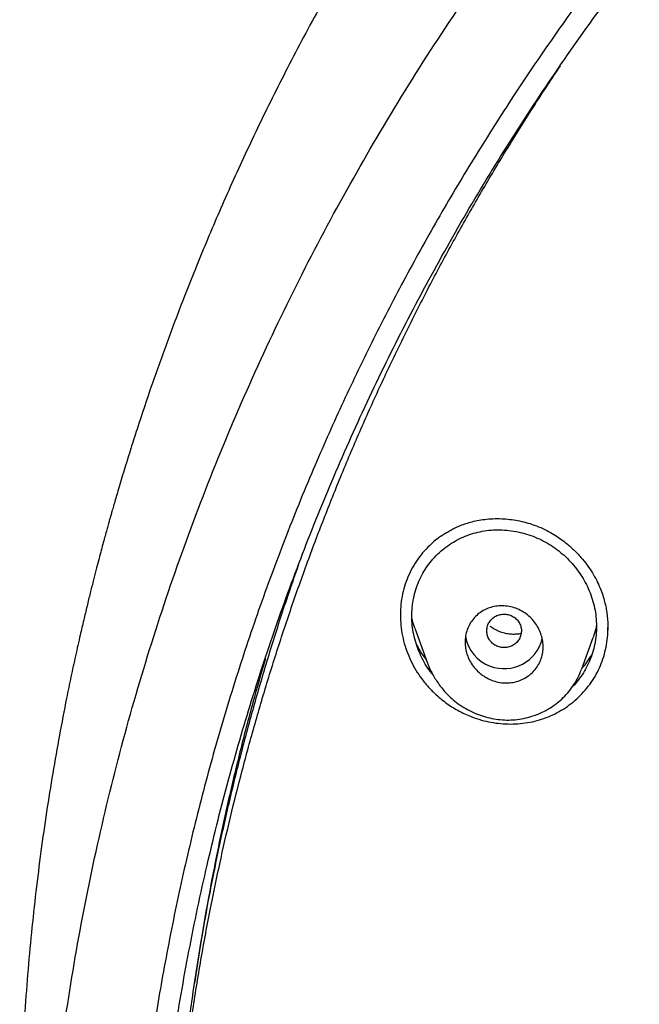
# Model space of a CAD drawing. Header units: millimetres. Extents: x 8 to 827, y 12 to 1643.
# Tile 92 of 134: x 399 to 413, y 1491 to 1513. Entities that reach past the tile are written whole.
import ezdxf

# ---------------------------------------------------------------- set-up
doc = ezdxf.new("R2010")
doc.units = ezdxf.units.MM

msp = doc.modelspace()

# ---------------------------------------------------------------- linework, layer by layer
at = {"color": 7, "linetype": 'Continuous', "lineweight": 30}
for p, q in [((407.787, 1499.249), (408.076, 1498.44)), ((411.641, 1498.309), (411.901, 1499.037)), ((411.633, 1498.311), (411.627, 1498.292))]:
    msp.add_line(p, q, dxfattribs=at)
for centre, radius, start, end in [((409.819, 1499.198), 0.876, 188.9398, 250.4327), ((409.847, 1499.218), 0.904, 249.1876, 346.5417)]:
    msp.add_arc(centre, radius, start, end, dxfattribs=at)
for points, knots in [([(518.615, 1485.143), (518.616, 1485.158), (518.617, 1485.191), (518.618, 1485.25), (518.62, 1485.333), (518.623, 1485.444), (518.626, 1485.587), (518.63, 1485.756), (518.633, 1485.95), (518.636, 1486.17), (518.638, 1486.415), (518.639, 1486.677), (518.639, 1486.956), (518.637, 1487.248), (518.634, 1487.562), (518.628, 1487.898), (518.619, 1488.255), (518.608, 1488.632), (518.585, 1489.253), (518.542, 1490.103), (518.469, 1491.132), (518.382, 1492.104), (518.285, 1493.021), (518.174, 1493.922), (518.051, 1494.805), (517.916, 1495.672), (517.77, 1496.521), (517.614, 1497.353), (517.478, 1498.022), (517.368, 1498.532), (517.29, 1498.887), (517.211, 1499.23), (517.135, 1499.556), (517.062, 1499.859), (516.992, 1500.14), (516.927, 1500.399), (516.866, 1500.635), (516.81, 1500.849), (516.759, 1501.041), (516.714, 1501.212), (516.677, 1501.346), (516.649, 1501.449), (516.628, 1501.525), (516.609, 1501.592), (516.594, 1501.647), (516.581, 1501.692), (516.568, 1501.741), (516.549, 1501.806), (516.523, 1501.899), (516.488, 1502.019), (516.446, 1502.167), (516.4, 1502.326), (516.35, 1502.494), (516.299, 1502.664), (516.245, 1502.843), (516.19, 1503.024), (516.057, 1503.454), (515.839, 1504.133), (515.524, 1505.06), (515.19, 1505.989), (514.882, 1506.8), (514.606, 1507.497), (514.366, 1508.084), (514.112, 1508.684), (513.843, 1509.298), (513.559, 1509.927), (513.241, 1510.608), (512.885, 1511.344), (512.487, 1512.135), (512.064, 1512.942), (511.655, 1513.694), (511.265, 1514.388), (510.897, 1515.021), (510.583, 1515.547), (510.33, 1515.961), (510.146, 1516.258), (509.967, 1516.543), (509.795, 1516.814), (509.616, 1517.092), (509.431, 1517.375), (509.243, 1517.66), (509.068, 1517.922), (508.905, 1518.162), (508.756, 1518.381), (508.62, 1518.578), (508.501, 1518.748), (508.399, 1518.895), (508.312, 1519.017), (508.237, 1519.123), (508.175, 1519.211), (508.124, 1519.283), (508.081, 1519.342), (508.041, 1519.397), (507.996, 1519.46), (507.94, 1519.539), (507.869, 1519.636), (507.785, 1519.751), (507.691, 1519.88), (507.56, 1520.058), (507.391, 1520.284), (507.182, 1520.563), (506.957, 1520.857), (506.717, 1521.168), (506.461, 1521.495), (506.189, 1521.837), (505.9, 1522.194), (505.594, 1522.566), (505.27, 1522.953), (504.928, 1523.354), (504.569, 1523.769), (504.116, 1524.28), (503.567, 1524.884), (502.917, 1525.577), (502.245, 1526.27), (501.552, 1526.961), (500.837, 1527.649), (500.094, 1528.341), (499.323, 1529.033), (498.527, 1529.723), (497.707, 1530.408), (496.863, 1531.087), (495.989, 1531.765), (495.217, 1532.34), (494.557, 1532.816), (494.025, 1533.192), (493.496, 1533.556), (492.98, 1533.904), (492.477, 1534.236), (491.987, 1534.552), (491.497, 1534.862), (491.007, 1535.165), (490.519, 1535.46), (490.049, 1535.739), (489.598, 1536.001), (489.161, 1536.25), (488.741, 1536.485), (488.336, 1536.707), (487.953, 1536.914), (487.592, 1537.105), (487.253, 1537.282), (486.936, 1537.445), (486.65, 1537.591), (486.392, 1537.72), (486.162, 1537.834), (485.951, 1537.937), (485.76, 1538.03), (485.589, 1538.113), (485.432, 1538.188), (485.291, 1538.255), (485.169, 1538.312), (485.078, 1538.355), (485.014, 1538.385), (484.974, 1538.404), (484.949, 1538.416), (484.937, 1538.421), (484.933, 1538.423), (484.931, 1538.424), (484.93, 1538.425), (484.924, 1538.427), (484.913, 1538.433), (484.891, 1538.443), (484.856, 1538.459), (484.805, 1538.483), (484.734, 1538.516), (484.641, 1538.559), (484.521, 1538.614), (484.374, 1538.681), (484.203, 1538.758), (484.009, 1538.845), (483.796, 1538.94), (483.566, 1539.041), (483.318, 1539.148), (483.05, 1539.263), (482.76, 1539.385), (482.451, 1539.514), (482.123, 1539.648), (481.776, 1539.788), (481.407, 1539.934), (481.015, 1540.086), (480.598, 1540.244), (480.156, 1540.408), (479.691, 1540.576), (479.204, 1540.748), (478.694, 1540.922), (478.161, 1541.1), (477.584, 1541.286), (476.96, 1541.48), (476.287, 1541.682), (475.585, 1541.883), (474.854, 1542.083), (474.093, 1542.281), (473.319, 1542.473), (472.532, 1542.656), (471.733, 1542.832), (470.908, 1543.002), (470.056, 1543.165), (469.228, 1543.312), (468.427, 1543.444), (467.659, 1543.56), (466.886, 1543.667), (466.115, 1543.764), (465.352, 1543.851), (464.552, 1543.932), (463.716, 1544.006), (462.846, 1544.07), (461.987, 1544.122), (461.058, 1544.165), (460.061, 1544.196), (459, 1544.211), (457.959, 1544.208), (456.938, 1544.188), (455.944, 1544.153), (454.977, 1544.103), (454.037, 1544.041), (453.118, 1543.966), (452.213, 1543.879), (451.324, 1543.781), (450.451, 1543.672), (449.599, 1543.553), (448.77, 1543.427), (447.963, 1543.293), (447.177, 1543.152), (446.415, 1543.005), (445.675, 1542.853), (444.957, 1542.697), (444.261, 1542.538), (443.586, 1542.375), (442.978, 1542.221), (442.434, 1542.078), (441.949, 1541.946), (441.478, 1541.814), (441.017, 1541.681), (440.485, 1541.522), (439.869, 1541.333), (439.163, 1541.107), (438.438, 1540.865), (437.695, 1540.606), (436.934, 1540.33), (436.168, 1540.04), (435.399, 1539.737), (434.626, 1539.421), (433.838, 1539.086), (433.038, 1538.732), (432.224, 1538.358), (431.398, 1537.963), (430.56, 1537.546), (429.74, 1537.123), (428.94, 1536.694), (428.16, 1536.262), (427.373, 1535.81), (426.579, 1535.338), (425.778, 1534.846), (424.972, 1534.332), (424.161, 1533.797), (423.347, 1533.24), (422.529, 1532.662), (421.709, 1532.06), (420.886, 1531.434), (420.122, 1530.832), (419.417, 1530.257), (418.77, 1529.714), (418.13, 1529.162), (417.507, 1528.608), (416.91, 1528.062), (416.34, 1527.526), (415.797, 1527.001), (415.28, 1526.489), (414.788, 1525.99), (414.324, 1525.507), (413.886, 1525.041), (413.473, 1524.593), (413.083, 1524.16), (412.71, 1523.738), (412.354, 1523.327), (412.015, 1522.929), (411.698, 1522.55), (411.402, 1522.189), (411.126, 1521.847), (410.869, 1521.526), (410.638, 1521.231), (410.431, 1520.964), (410.246, 1520.723), (410.076, 1520.499), (409.921, 1520.293), (409.781, 1520.105), (409.651, 1519.929), (409.533, 1519.768), (409.425, 1519.621), (409.347, 1519.512), (409.291, 1519.434), (409.254, 1519.383), (409.216, 1519.331), (409.174, 1519.272), (409.12, 1519.196), (409.052, 1519.1), (408.968, 1518.981), (408.87, 1518.842), (408.758, 1518.682), (408.633, 1518.502), (408.495, 1518.301), (408.344, 1518.079), (408.183, 1517.84), (408.014, 1517.586), (407.836, 1517.316), (407.647, 1517.026), (407.449, 1516.717), (407.241, 1516.387), (406.982, 1515.972), (406.682, 1515.479), (406.347, 1514.916), (405.99, 1514.298), (405.613, 1513.627), (405.221, 1512.903), (404.849, 1512.192), (404.493, 1511.49), (404.155, 1510.796), (403.832, 1510.112), (403.527, 1509.444), (403.24, 1508.79), (402.969, 1508.153), (402.713, 1507.53), (402.415, 1506.779), (402.08, 1505.894), (401.715, 1504.871), (401.461, 1504.113), (401.303, 1503.623), (401.232, 1503.399), (401.162, 1503.175), (401.093, 1502.952), (401.026, 1502.73), (400.964, 1502.523), (400.909, 1502.337), (400.863, 1502.177), (400.823, 1502.04), (400.79, 1501.925), (400.764, 1501.832), (400.744, 1501.762), (400.729, 1501.709), (400.715, 1501.659), (400.695, 1501.586), (400.665, 1501.478), (400.626, 1501.337), (400.583, 1501.177), (400.535, 1500.999), (400.482, 1500.798), (400.423, 1500.574), (400.359, 1500.324), (400.291, 1500.05), (400.218, 1499.751), (400.141, 1499.429), (400.052, 1499.047), (399.954, 1498.609), (399.849, 1498.123), (399.723, 1497.511), (399.58, 1496.77), (399.426, 1495.896), (399.284, 1495.003), (399.154, 1494.092), (399.037, 1493.163), (398.934, 1492.215), (398.846, 1491.25), (398.79, 1490.476), (398.755, 1489.9), (398.735, 1489.526), (398.718, 1489.15), (398.703, 1488.776), (398.691, 1488.411), (398.681, 1488.044), (398.674, 1487.681), (398.669, 1487.323), (398.667, 1486.991), (398.667, 1486.695), (398.668, 1486.432), (398.67, 1486.202), (398.672, 1485.993), (398.675, 1485.807), (398.678, 1485.651), (398.681, 1485.521), (398.683, 1485.417), (398.685, 1485.329), (398.687, 1485.256), (398.689, 1485.199), (398.69, 1485.165), (398.69, 1485.151)], [0, 0, 0, 0, 0.000224, 0.00053, 0.00092, 0.001546, 0.002312, 0.003218, 0.004264, 0.005451, 0.006778, 0.008245, 0.009716, 0.011305, 0.013013, 0.014838, 0.016782, 0.018845, 0.021009, 0.026938, 0.032761, 0.03787, 0.042896, 0.047838, 0.052695, 0.057469, 0.062159, 0.066766, 0.071289, 0.073292, 0.075279, 0.077217, 0.079036, 0.080732, 0.082304, 0.083754, 0.085079, 0.086281, 0.08736, 0.088318, 0.089153, 0.089633, 0.090061, 0.090436, 0.090755, 0.090996, 0.0912, 0.091572, 0.092098, 0.092777, 0.09361, 0.094596, 0.095478, 0.096455, 0.097484, 0.098514, 0.099546, 0.104806, 0.110107, 0.115448, 0.120832, 0.124176, 0.127593, 0.131111, 0.13473, 0.138449, 0.142269, 0.146899, 0.151668, 0.156577, 0.161625, 0.165485, 0.169423, 0.173439, 0.175359, 0.177252, 0.17906, 0.180783, 0.182423, 0.184391, 0.186222, 0.187916, 0.189472, 0.190891, 0.192173, 0.193317, 0.194236, 0.195043, 0.195736, 0.196316, 0.196783, 0.197148, 0.197489, 0.197879, 0.198396, 0.199038, 0.199806, 0.200686, 0.201612, 0.203358, 0.205223, 0.207206, 0.209308, 0.211528, 0.213868, 0.216326, 0.218903, 0.221598, 0.224413, 0.227346, 0.230398, 0.235346, 0.240417, 0.245613, 0.250781, 0.256066, 0.261468, 0.266985, 0.272618, 0.278264, 0.284021, 0.289889, 0.295869, 0.299337, 0.302828, 0.306234, 0.309532, 0.312722, 0.315804, 0.318777, 0.321924, 0.324939, 0.327824, 0.330578, 0.333201, 0.335773, 0.338207, 0.3405, 0.342654, 0.344669, 0.346544, 0.34828, 0.349749, 0.3511, 0.352334, 0.353451, 0.354451, 0.355334, 0.356194, 0.356904, 0.357462, 0.357781, 0.358015, 0.358164, 0.358207, 0.358221, 0.358229, 0.358238, 0.358253, 0.358324, 0.358446, 0.358621, 0.358933, 0.359338, 0.359836, 0.360554, 0.361406, 0.36239, 0.363507, 0.364758, 0.366055, 0.36747, 0.369003, 0.370654, 0.372423, 0.374274, 0.376239, 0.378318, 0.38051, 0.382864, 0.385335, 0.387925, 0.390632, 0.393457, 0.396401, 0.399462, 0.402993, 0.406669, 0.41049, 0.414456, 0.418567, 0.422823, 0.426968, 0.431242, 0.435644, 0.440176, 0.444836, 0.448819, 0.452891, 0.45699, 0.461043, 0.465052, 0.469015, 0.473627, 0.478177, 0.482664, 0.487089, 0.492729, 0.498264, 0.503694, 0.509016, 0.514231, 0.519249, 0.524164, 0.528976, 0.533685, 0.538385, 0.542978, 0.547464, 0.551843, 0.556116, 0.560282, 0.564342, 0.568286, 0.572125, 0.575858, 0.579485, 0.583006, 0.585698, 0.588325, 0.590886, 0.593382, 0.595849, 0.599614, 0.603498, 0.607502, 0.611626, 0.615869, 0.620232, 0.624509, 0.628893, 0.633386, 0.637987, 0.642695, 0.647512, 0.652438, 0.657471, 0.662084, 0.666784, 0.671572, 0.676447, 0.68141, 0.686461, 0.691599, 0.696814, 0.702117, 0.707507, 0.712984, 0.71855, 0.722984, 0.727473, 0.732009, 0.736457, 0.740762, 0.744926, 0.748947, 0.752825, 0.756561, 0.760153, 0.763542, 0.766794, 0.769908, 0.772884, 0.775824, 0.778617, 0.781262, 0.783759, 0.786108, 0.788309, 0.790363, 0.792116, 0.793745, 0.795249, 0.79663, 0.797886, 0.799019, 0.80014, 0.801105, 0.801945, 0.802303, 0.802637, 0.802967, 0.803334, 0.803804, 0.804452, 0.805233, 0.806146, 0.80719, 0.808367, 0.809675, 0.811115, 0.812687, 0.814303, 0.816039, 0.817893, 0.819867, 0.821959, 0.824171, 0.827748, 0.831266, 0.834725, 0.839262, 0.843692, 0.848014, 0.852228, 0.856416, 0.860493, 0.864457, 0.868309, 0.872048, 0.875674, 0.879214, 0.885144, 0.891023, 0.896852, 0.898128, 0.899401, 0.900672, 0.901941, 0.903207, 0.904433, 0.905463, 0.906366, 0.907141, 0.90779, 0.908311, 0.908708, 0.908975, 0.909213, 0.909546, 0.910216, 0.911045, 0.911919, 0.912919, 0.914046, 0.9153, 0.916706, 0.918243, 0.919912, 0.921711, 0.923642, 0.926314, 0.929024, 0.931764, 0.936506, 0.941337, 0.946258, 0.95127, 0.956371, 0.961562, 0.966843, 0.972214, 0.974243, 0.976284, 0.978337, 0.980402, 0.982404, 0.984299, 0.986395, 0.988343, 0.990142, 0.991793, 0.993164, 0.994413, 0.99554, 0.996543, 0.997425, 0.998065, 0.998621, 0.999092, 0.999479, 0.999781, 1, 1, 1, 1]), ([(419.368, 1438.967), (418.73, 1439.521), (417.455, 1440.63), (415.64, 1442.393), (413.901, 1444.225), (412.247, 1446.129), (410.679, 1448.101), (409.2, 1450.135), (407.813, 1452.229), (406.521, 1454.379), (405.325, 1456.58), (404.23, 1458.83), (403.237, 1461.123), (402.348, 1463.456), (401.565, 1465.825), (400.889, 1468.223), (400.32, 1470.647), (399.859, 1473.093), (399.507, 1475.555), (399.266, 1478.03), (399.135, 1480.513), (399.117, 1482.999), (399.211, 1485.483), (399.416, 1487.961), (399.732, 1490.428), (400.158, 1492.88), (400.692, 1495.312), (401.334, 1497.719), (402.082, 1500.098), (402.936, 1502.443), (403.895, 1504.75), (404.958, 1507.014), (406.121, 1509.231), (407.382, 1511.398), (408.739, 1513.511), (410.188, 1515.565), (411.727, 1517.558), (413.354, 1519.484), (415.065, 1521.341), (416.858, 1523.124), (418.73, 1524.83), (420.677, 1526.455), (422.695, 1527.998), (424.78, 1529.456), (426.928, 1530.826), (429.134, 1532.105), (431.396, 1533.292), (433.709, 1534.383), (436.068, 1535.376), (438.47, 1536.268), (440.91, 1537.059), (443.383, 1537.747), (445.884, 1538.332), (448.409, 1538.813), (450.953, 1539.188), (453.511, 1539.456), (456.08, 1539.624), (457.795, 1539.645), (458.653, 1539.656)], [0, 0, 0, 0, 0.017858, 0.035716, 0.053573, 0.07143, 0.089286, 0.107143, 0.124999, 0.142856, 0.160713, 0.178571, 0.196429, 0.214287, 0.232143, 0.25, 0.267856, 0.285712, 0.303568, 0.321425, 0.339282, 0.35714, 0.374998, 0.392856, 0.410713, 0.42857, 0.446428, 0.464285, 0.482142, 0.499999, 0.517857, 0.535714, 0.553571, 0.571428, 0.589285, 0.607142, 0.624999, 0.642856, 0.660713, 0.67857, 0.696427, 0.714284, 0.732141, 0.749999, 0.767857, 0.785715, 0.803573, 0.821432, 0.83929, 0.857149, 0.875005, 0.892861, 0.910716, 0.928572, 0.946428, 0.964284, 0.982141, 1, 1, 1, 1]), ([(458.653, 1537.367), (458.049, 1537.362), (456.841, 1537.351), (455.03, 1537.265), (453.223, 1537.126), (451.419, 1536.932), (449.618, 1536.682), (447.824, 1536.377), (446.092, 1536.029), (444.426, 1535.644), (442.828, 1535.228), (441.247, 1534.769), (439.684, 1534.267), (438.138, 1533.722), (436.556, 1533.114), (434.943, 1532.438), (433.303, 1531.692), (431.692, 1530.898), (430.11, 1530.057), (428.558, 1529.169), (427.033, 1528.233), (425.577, 1527.276), (424.192, 1526.305), (422.877, 1525.326), (421.595, 1524.313), (420.343, 1523.264), (419.123, 1522.181), (417.901, 1521.031), (416.681, 1519.813), (415.47, 1518.524), (414.301, 1517.2), (413.176, 1515.839), (412.094, 1514.443), (411.053, 1513.01), (410.084, 1511.583), (409.184, 1510.169), (408.355, 1508.776), (407.569, 1507.365), (406.828, 1505.934), (406.13, 1504.485), (405.458, 1502.974), (404.815, 1501.402), (404.208, 1499.768), (403.655, 1498.116), (403.155, 1496.446), (402.708, 1494.757), (402.315, 1493.049), (401.984, 1491.374), (401.713, 1489.737), (401.498, 1488.146), (401.332, 1486.553), (401.213, 1484.957), (401.142, 1483.359), (401.119, 1481.714), (401.148, 1480.022), (401.235, 1478.286), (401.378, 1476.551), (401.579, 1474.819), (401.836, 1473.088), (402.15, 1471.36), (402.509, 1469.69), (402.906, 1468.082), (403.336, 1466.538), (403.812, 1465.009), (404.332, 1463.496), (404.897, 1461.999), (405.525, 1460.472), (406.222, 1458.919), (406.99, 1457.344), (407.811, 1455.791), (408.684, 1454.26), (409.61, 1452.752), (410.585, 1451.271), (411.576, 1449.863), (412.577, 1448.528), (413.584, 1447.264), (414.627, 1446.029), (415.706, 1444.824), (416.821, 1443.65), (418.006, 1442.471), (419.265, 1441.293), (420.599, 1440.121), (421.974, 1438.988), (423.389, 1437.894), (424.844, 1436.84), (426.334, 1435.831), (427.809, 1434.895), (429.264, 1434.031), (430.695, 1433.235), (432.149, 1432.48), (433.623, 1431.765), (435.119, 1431.093), (436.685, 1430.442), (438.318, 1429.818), (440.02, 1429.226), (441.739, 1428.687), (443.475, 1428.2), (445.229, 1427.766), (446.996, 1427.384), (448.724, 1427.066), (450.408, 1426.807), (452.047, 1426.6), (453.691, 1426.44), (455.34, 1426.326), (456.995, 1426.254), (458.1, 1426.245), (458.653, 1426.241)], [0, 0, 0, 0, 0.01003, 0.020054, 0.030083, 0.040124, 0.050187, 0.060282, 0.070362, 0.079553, 0.088711, 0.097842, 0.106955, 0.116055, 0.12515, 0.135215, 0.145244, 0.155247, 0.165233, 0.175211, 0.185191, 0.195231, 0.204429, 0.213609, 0.222777, 0.23194, 0.241107, 0.250284, 0.260264, 0.270231, 0.280194, 0.290164, 0.300149, 0.31016, 0.320251, 0.329484, 0.338685, 0.347862, 0.357022, 0.366175, 0.375328, 0.385279, 0.395221, 0.405163, 0.415118, 0.425096, 0.435106, 0.445185, 0.454404, 0.463594, 0.472765, 0.481925, 0.491084, 0.500249, 0.510205, 0.520158, 0.530119, 0.540101, 0.550114, 0.56017, 0.570237, 0.579425, 0.588586, 0.597726, 0.606856, 0.615983, 0.625115, 0.635087, 0.645061, 0.655045, 0.665052, 0.67509, 0.685171, 0.695207, 0.70436, 0.713496, 0.722621, 0.731743, 0.74087, 0.750008, 0.759978, 0.769956, 0.779952, 0.789974, 0.800033, 0.810138, 0.820182, 0.829338, 0.838477, 0.847605, 0.856731, 0.86586, 0.875, 0.885017, 0.895019, 0.905016, 0.915017, 0.92503, 0.935066, 0.945076, 0.954226, 0.963368, 0.97251, 0.981657, 0.990818, 1, 1, 1, 1]), ([(401.62, 1481.768), (401.628, 1482.441), (401.642, 1483.786), (401.761, 1485.8), (401.95, 1487.807), (402.217, 1489.806), (402.561, 1491.798), (402.971, 1493.741), (403.444, 1495.631), (403.972, 1497.466), (404.567, 1499.283), (405.227, 1501.082), (405.965, 1502.89), (406.781, 1504.701), (407.681, 1506.512), (408.65, 1508.291), (409.688, 1510.039), (410.795, 1511.754), (411.946, 1513.401), (413.132, 1514.976), (414.349, 1516.478), (415.618, 1517.939), (416.941, 1519.357), (418.337, 1520.754), (419.809, 1522.124), (421.356, 1523.464), (422.956, 1524.749), (424.609, 1525.981), (426.313, 1527.158), (428.027, 1528.253), (429.745, 1529.269), (431.461, 1530.207), (433.21, 1531.086), (434.991, 1531.907), (436.833, 1532.681), (438.735, 1533.404), (440.696, 1534.069), (442.687, 1534.666), (444.707, 1535.194), (446.753, 1535.652), (448.778, 1536.032), (450.77, 1536.337), (452.726, 1536.569), (454.685, 1536.736), (456.647, 1536.836), (458.654, 1536.871), (460.704, 1536.836), (462.794, 1536.726), (464.878, 1536.541), (466.956, 1536.282), (469.027, 1535.95), (471.043, 1535.552), (472.999, 1535.097), (474.893, 1534.589), (476.764, 1534.019), (478.611, 1533.388), (480.477, 1532.679), (482.358, 1531.89), (484.247, 1531.014), (486.1, 1530.073), (487.917, 1529.067), (489.697, 1527.995), (491.403, 1526.882), (493.033, 1525.736), (494.585, 1524.564), (496.089, 1523.345), (497.548, 1522.077), (498.991, 1520.732), (500.413, 1519.31), (501.808, 1517.806), (503.144, 1516.256), (504.421, 1514.658), (505.64, 1513.012), (506.776, 1511.353), (507.83, 1509.69), (508.802, 1508.029), (509.712, 1506.341), (510.561, 1504.623), (511.362, 1502.845), (512.11, 1501.007), (512.801, 1499.11), (513.419, 1497.19), (513.965, 1495.247), (514.439, 1493.278), (514.832, 1491.324), (515.148, 1489.392), (515.39, 1487.493), (515.561, 1485.588), (515.668, 1483.68), (515.681, 1482.405), (515.688, 1481.768)], [0, 0, 0, 0, 0.011674, 0.023319, 0.034953, 0.046594, 0.058259, 0.069953, 0.080961, 0.091959, 0.102962, 0.113984, 0.125039, 0.136637, 0.148231, 0.159838, 0.171475, 0.183157, 0.194877, 0.205905, 0.216918, 0.22793, 0.238954, 0.250002, 0.261585, 0.273174, 0.284784, 0.296429, 0.308126, 0.319837, 0.330846, 0.341843, 0.352841, 0.363852, 0.374887, 0.386465, 0.398061, 0.409688, 0.421363, 0.433098, 0.444853, 0.455881, 0.466873, 0.477842, 0.4888, 0.499758, 0.511447, 0.523122, 0.534797, 0.546486, 0.558206, 0.569931, 0.580933, 0.591898, 0.602839, 0.613767, 0.624694, 0.636409, 0.648098, 0.659775, 0.671455, 0.683154, 0.694888, 0.705917, 0.716904, 0.727863, 0.738806, 0.749745, 0.761427, 0.773085, 0.784734, 0.79639, 0.808067, 0.819807, 0.830858, 0.841874, 0.852868, 0.863854, 0.874847, 0.886477, 0.898088, 0.909698, 0.921323, 0.932981, 0.944738, 0.955821, 0.966873, 0.97791, 0.988948, 1, 1, 1, 1]), ([(402.07, 1482.549), (402.073, 1482.975), (402.079, 1483.827), (402.127, 1485.103), (402.203, 1486.373), (402.31, 1487.639), (402.447, 1488.892), (402.612, 1490.133), (402.805, 1491.361), (403.027, 1492.585), (403.269, 1493.76), (403.527, 1494.888), (403.799, 1495.968), (404.093, 1497.045), (404.411, 1498.118), (404.752, 1499.187), (405.116, 1500.251), (405.504, 1501.309), (405.913, 1502.357), (406.343, 1503.396), (406.794, 1504.423), (407.265, 1505.438), (407.757, 1506.443), (408.27, 1507.436), (408.804, 1508.418), (409.358, 1509.39), (409.942, 1510.365), (410.535, 1511.314), (410.947, 1511.935), (411.143, 1512.23)], [0, 0, 0, 0, 0.040801, 0.081464, 0.122011, 0.162466, 0.20285, 0.242465, 0.282054, 0.321636, 0.361233, 0.396615, 0.432041, 0.467524, 0.503079, 0.538729, 0.574466, 0.610234, 0.64597, 0.681614, 0.717147, 0.75261, 0.788019, 0.82339, 0.858736, 0.894073, 0.929415, 0.966463, 1, 1, 1, 1]), ([(408.399, 1501.38), (408.418, 1501.393), (408.462, 1501.423), (408.542, 1501.473), (408.634, 1501.525), (408.737, 1501.576), (408.846, 1501.623), (408.971, 1501.668), (409.113, 1501.709), (409.271, 1501.743), (409.447, 1501.768), (409.64, 1501.78), (409.832, 1501.776), (410.023, 1501.757), (410.207, 1501.726), (410.398, 1501.678), (410.594, 1501.613), (410.722, 1501.555), (410.787, 1501.525)], [0, 0, 0, 0, 0.029106, 0.06792, 0.116445, 0.159201, 0.207393, 0.261032, 0.320311, 0.385334, 0.456147, 0.532764, 0.615151, 0.685166, 0.758747, 0.835805, 0.916248, 1, 1, 1, 1]), ([(407.783, 1499.003), (407.767, 1499.071), (407.736, 1499.208), (407.718, 1499.394), (407.715, 1499.557), (407.722, 1499.696), (407.74, 1499.858), (407.776, 1500.04), (407.837, 1500.238), (407.917, 1500.427), (408.017, 1500.604), (408.134, 1500.77), (408.269, 1500.923), (408.42, 1501.061), (408.585, 1501.183), (408.762, 1501.288), (408.947, 1501.375), (409.14, 1501.442), (409.339, 1501.489), (409.544, 1501.516), (409.75, 1501.522), (409.958, 1501.508), (410.164, 1501.475), (410.366, 1501.423), (410.564, 1501.353), (410.755, 1501.264), (410.938, 1501.158), (411.109, 1501.035), (411.269, 1500.897), (411.416, 1500.744), (411.55, 1500.577), (411.669, 1500.398), (411.769, 1500.211), (411.851, 1500.017), (411.913, 1499.816), (411.955, 1499.611), (411.977, 1499.403), (411.977, 1499.194), (411.957, 1498.985), (411.917, 1498.78), (411.856, 1498.582), (411.776, 1498.393), (411.677, 1498.215), (411.559, 1498.05), (411.471, 1497.944), (411.42, 1497.895), (411.417, 1497.893)], [0, 0, 0, 0, 0.023658, 0.047616, 0.063492, 0.079324, 0.095181, 0.119391, 0.14316, 0.166738, 0.190385, 0.214047, 0.237645, 0.261427, 0.285637, 0.309617, 0.333329, 0.357002, 0.380868, 0.404455, 0.428411, 0.452231, 0.476074, 0.499816, 0.523663, 0.547593, 0.571215, 0.595025, 0.618673, 0.642376, 0.666352, 0.690633, 0.714429, 0.73797, 0.761491, 0.785282, 0.808912, 0.832623, 0.856659, 0.880789, 0.904531, 0.928136, 0.951856, 0.975394, 0.998946, 1, 1, 1, 1]), ([(410.787, 1501.525), (410.844, 1501.496), (410.955, 1501.439), (411.11, 1501.339), (411.278, 1501.216), (411.45, 1501.067), (411.619, 1500.89), (411.763, 1500.71), (411.884, 1500.53), (411.982, 1500.353), (412.06, 1500.181), (412.12, 1500.018), (412.165, 1499.864), (412.197, 1499.722), (412.22, 1499.581), (412.235, 1499.444), (412.241, 1499.316), (412.241, 1499.239), (412.241, 1499.205)], [0, 0, 0, 0, 0.06588, 0.129798, 0.191698, 0.280631, 0.364778, 0.444073, 0.51851, 0.588131, 0.653004, 0.713118, 0.768448, 0.818994, 0.864754, 0.918316, 0.963386, 1, 1, 1, 1]), ([(408.4, 1501.379), (408.371, 1501.359), (408.275, 1501.294), (408.128, 1501.163), (407.963, 1500.99), (407.82, 1500.8), (407.698, 1500.597), (407.601, 1500.381), (407.526, 1500.155), (407.476, 1499.921), (407.451, 1499.681), (407.451, 1499.436), (407.475, 1499.192), (407.522, 1498.953), (407.595, 1498.719), (407.69, 1498.494), (407.806, 1498.278), (407.943, 1498.075), (408.1, 1497.885), (408.295, 1497.69), (408.529, 1497.5), (408.806, 1497.325), (409.004, 1497.242), (409.104, 1497.2)], [0, 0, 0, 0, 0.021113, 0.068381, 0.115913, 0.162491, 0.208633, 0.254874, 0.301271, 0.347455, 0.393951, 0.441275, 0.488252, 0.53464, 0.580934, 0.627634, 0.673931, 0.720108, 0.766633, 0.813962, 0.876455, 0.938111, 1, 1, 1, 1]), ([(402.236, 1486.762), (402.24, 1486.833), (402.269, 1487.321), (402.35, 1488.225), (402.482, 1489.47), (402.643, 1490.687), (402.828, 1491.876), (403.035, 1493.037), (403.268, 1494.194), (403.527, 1495.347), (403.812, 1496.495), (404.123, 1497.639), (404.461, 1498.778), (404.789, 1499.811), (405.016, 1500.459), (405.111, 1500.732)], [0, 0, 0, 0, 0.014973, 0.102764, 0.190402, 0.277932, 0.360404, 0.442859, 0.525335, 0.607872, 0.690509, 0.773285, 0.856238, 0.939426, 1, 1, 1, 1]), ([(409.414, 1498.119), (409.387, 1498.136), (409.333, 1498.17), (409.244, 1498.244), (409.152, 1498.342), (409.065, 1498.467), (409.001, 1498.604), (408.959, 1498.746), (408.942, 1498.892), (408.948, 1499.038), (408.979, 1499.18), (409.033, 1499.315), (409.111, 1499.439), (409.21, 1499.548), (409.329, 1499.639), (409.465, 1499.708), (409.612, 1499.752), (409.767, 1499.77), (409.924, 1499.76), (410.077, 1499.725), (410.223, 1499.664), (410.357, 1499.581), (410.474, 1499.479), (410.573, 1499.361), (410.651, 1499.23), (410.707, 1499.092), (410.74, 1498.947), (410.749, 1498.801), (410.733, 1498.656), (410.693, 1498.516), (410.63, 1498.385), (410.544, 1498.266), (410.436, 1498.164), (410.311, 1498.081), (410.17, 1498.022), (410.02, 1497.987), (409.864, 1497.98), (409.707, 1497.999), (409.555, 1498.044), (409.461, 1498.094), (409.414, 1498.119)], [0, 0, 0, 0, 0.016835, 0.03367, 0.060376, 0.087079, 0.113136, 0.139189, 0.164929, 0.190667, 0.216561, 0.242454, 0.26893, 0.295408, 0.322654, 0.349904, 0.377747, 0.405595, 0.433579, 0.461564, 0.489182, 0.5168, 0.543734, 0.570666, 0.596899, 0.623128, 0.648922, 0.674713, 0.70051, 0.726306, 0.752566, 0.778828, 0.805834, 0.832843, 0.860538, 0.888236, 0.91618, 0.944127, 0.972064, 1, 1, 1, 1]), ([(407.787, 1499.249), (407.766, 1499.31), (407.738, 1499.388), (407.722, 1499.469), (407.718, 1499.487)], [0, 0, 0, 0, 0.783239, 1, 1, 1, 1]), ([(409.703, 1498.825), (409.737, 1498.815), (409.804, 1498.796), (409.91, 1498.801), (410.011, 1498.829), (410.101, 1498.884), (410.173, 1498.958), (410.223, 1499.047), (410.247, 1499.147), (410.244, 1499.249), (410.214, 1499.346), (410.158, 1499.433), (410.081, 1499.503), (409.988, 1499.552), (409.885, 1499.574), (409.78, 1499.571), (409.679, 1499.543), (409.589, 1499.488), (409.517, 1499.414), (409.466, 1499.325), (409.443, 1499.225), (409.446, 1499.123), (409.476, 1499.025), (409.532, 1498.939), (409.608, 1498.868), (409.671, 1498.839), (409.703, 1498.825)], [0, 0, 0, 0, 0.041659, 0.083341, 0.125, 0.166659, 0.208341, 0.25, 0.291659, 0.333341, 0.375, 0.416659, 0.458341, 0.5, 0.541659, 0.583341, 0.625, 0.666659, 0.708341, 0.75, 0.791659, 0.833341, 0.875, 0.916659, 0.958341, 1, 1, 1, 1]), ([(409.104, 1497.2), (409.175, 1497.175), (409.319, 1497.124), (409.541, 1497.074), (409.766, 1497.043), (409.994, 1497.033), (410.221, 1497.043), (410.444, 1497.075), (410.66, 1497.127), (410.87, 1497.201), (411.071, 1497.295), (411.261, 1497.409), (411.44, 1497.541), (411.605, 1497.693), (411.756, 1497.859), (411.888, 1498.04), (412, 1498.232), (412.092, 1498.435), (412.163, 1498.647), (412.211, 1498.866), (412.238, 1499.073), (412.239, 1499.207), (412.239, 1499.266)], [0, 0, 0, 0, 0.050624, 0.101, 0.151558, 0.202719, 0.254217, 0.304826, 0.355, 0.4052, 0.455877, 0.506205, 0.556661, 0.607719, 0.659205, 0.709782, 0.75995, 0.810221, 0.860508, 0.91067, 0.961212, 1, 1, 1, 1]), ([(410.237, 1499.126), (410.237, 1499.125), (410.203, 1499.115), (410.129, 1499.107), (410.018, 1499.104), (409.906, 1499.117), (409.796, 1499.145), (409.691, 1499.187), (409.6, 1499.236), (409.548, 1499.275), (409.526, 1499.291)], [0, 0, 0, 0, 0.0030887, 0.1503287, 0.3003317, 0.4505965, 0.5999601, 0.7475914, 0.893761, 1, 1, 1, 1]), ([(411.973, 1499.306), (411.969, 1499.282), (411.953, 1499.19), (411.923, 1499.102), (411.9, 1499.037)], [0, 0, 0, 0, 0.259252, 1, 1, 1, 1]), ([(408.205, 1498.169), (408.185, 1498.192), (408.12, 1498.272), (408.025, 1498.419), (407.924, 1498.606), (407.841, 1498.801), (407.802, 1498.935), (407.783, 1499.003)], [0, 0, 0, 0, 0.098108, 0.327376, 0.552653, 0.776118, 1, 1, 1, 1]), ([(407.824, 1498.868), (407.843, 1498.834), (407.898, 1498.731), (407.972, 1498.621), (408.031, 1498.549), (408.041, 1498.537)], [0, 0, 0, 0, 0.295916, 0.880839, 1, 1, 1, 1]), ([(404.336, 1498.54), (404.239, 1498.206), (404.031, 1497.493), (403.747, 1496.4), (403.476, 1495.265), (403.232, 1494.132), (403.013, 1492.995), (402.836, 1491.969), (402.743, 1491.32), (402.704, 1491.053)], [0, 0, 0, 0, 0.135913, 0.290092, 0.441299, 0.59236, 0.743346, 0.894326, 1, 1, 1, 1]), ([(411.648, 1498.33), (411.67, 1498.355), (411.741, 1498.435), (411.817, 1498.543), (411.863, 1498.63), (411.874, 1498.651)], [0, 0, 0, 0, 0.2541724, 0.8193048, 1, 1, 1, 1]), ([(408.077, 1498.444), (408.087, 1498.418), (408.108, 1498.362), (408.15, 1498.271), (408.203, 1498.169), (408.269, 1498.057), (408.35, 1497.938), (408.445, 1497.817), (408.551, 1497.702), (408.678, 1497.585), (408.828, 1497.472), (409.002, 1497.366), (409.183, 1497.279), (409.371, 1497.211), (409.562, 1497.163), (409.757, 1497.134), (409.953, 1497.125), (410.15, 1497.137), (410.346, 1497.172), (410.537, 1497.227), (410.722, 1497.303), (410.899, 1497.399), (411.063, 1497.513), (411.213, 1497.643), (411.346, 1497.788), (411.46, 1497.947), (411.557, 1498.115), (411.605, 1498.235), (411.629, 1498.294)], [0, 0, 0, 0, 0.018351, 0.039767, 0.064379, 0.092284, 0.123568, 0.157342, 0.190969, 0.224291, 0.268311, 0.311959, 0.355269, 0.398247, 0.440884, 0.483333, 0.526022, 0.569012, 0.612354, 0.656038, 0.700012, 0.744195, 0.788497, 0.832241, 0.875048, 0.917277, 0.958967, 1, 1, 1, 1])]:
    msp.add_open_spline(points, degree=3, knots=knots, dxfattribs=at)

doc.saveas('drawing.dxf')
